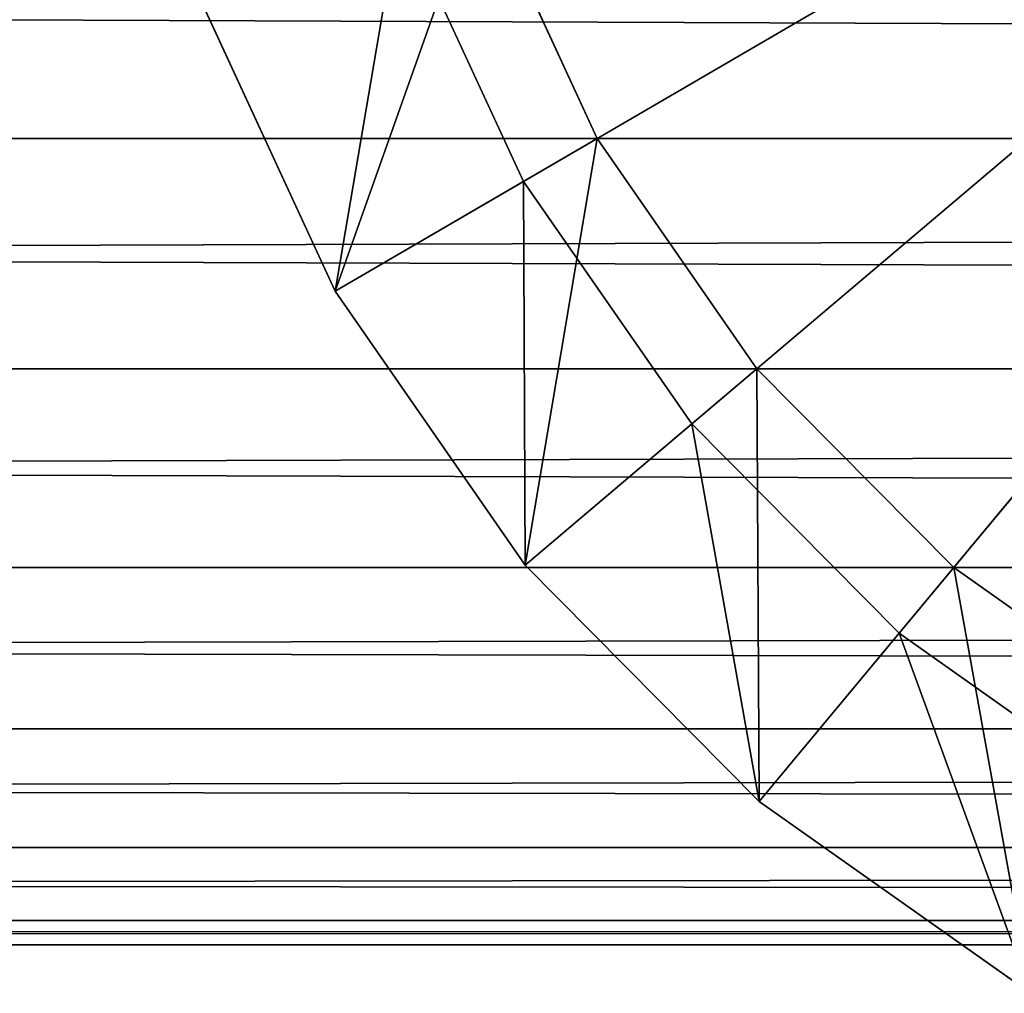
# Model space of a CAD drawing. Extents: x -0.5 to 26.9, y -0.4 to 1.1.
# Tile 55 of 111: x 0.02368 to 0.03349, y -0.39547 to -0.38576. Entities that reach past the tile are written whole.
import ezdxf

# ---------------------------------------------------------------- set-up
doc = ezdxf.new("R2010")
doc.units = 0
doc.layers.get('0').update_dxf_attribs({"color": 13, "linetype": 'CONTINUOUS'})

# ---------------------------------------------------------------- blocks, each defined once
blk = doc.blocks.new('GROUP5_1')
for p, q in [((-0.3353334, -0.3844085, 0.6555372), (0.3353334, -0.3869478, 0.6543648)), ((0.3353334, -0.3869478, 0.6543648), (-0.3353334, -0.3869478, 0.6543648)), ((-0.3353334, -0.3869478, 0.6543648), (0.3353334, -0.3892429, 0.6527734)), ((-0.3353334, -0.3892429, 0.6283888), (0.3353334, -0.3869478, 0.6267974)), ((-0.3353334, -0.3869478, 0.6267974), (0.3353334, -0.3869478, 0.6267974)), ((0.3353334, -0.3892429, 0.6527734), (-0.3353334, -0.3892429, 0.6527734)), ((-0.3353334, -0.3892429, 0.6527734), (0.3353334, -0.391224, 0.6508117)), ((-0.3353334, -0.391224, 0.6303505), (0.3353334, -0.3892429, 0.6283888)), ((-0.3353334, -0.3892429, 0.6283888), (0.3353334, -0.3892429, 0.6283888)), ((-0.3353334, -0.391224, 0.6508117), (0.3353334, -0.391224, 0.6508117)), ((-0.3353334, -0.391224, 0.6508117), (0.3353334, -0.3928311, 0.6485391)), ((-0.3353334, -0.3928311, 0.6326231), (0.3353334, -0.391224, 0.6303505)), ((-0.3353334, -0.391224, 0.6303505), (0.3353334, -0.391224, 0.6303505)), ((-0.3353334, -0.3928311, 0.6485391), (0.3353334, -0.3928311, 0.6485391)), ((-0.3353334, -0.3928311, 0.6485391), (0.3353334, -0.3940152, 0.6460247)), ((-0.3353334, -0.3940152, 0.6351375), (0.3353334, -0.3928311, 0.6326231)), ((-0.3353334, -0.3928311, 0.6326231), (0.3353334, -0.3928311, 0.6326231)), ((-0.3353334, -0.3940152, 0.6460247), (0.3353334, -0.3940152, 0.6460247)), ((-0.3353334, -0.3940152, 0.6460247), (0.3353334, -0.3947403, 0.6433449)), ((-0.3353334, -0.3947403, 0.6378173), (0.3353334, -0.3940152, 0.6351375)), ((-0.3353334, -0.3940152, 0.6351375), (0.3353334, -0.3940152, 0.6351375)), ((-0.3353334, -0.3947403, 0.6433449), (0.3353334, -0.3947403, 0.6433449)), ((-0.3353334, -0.3947403, 0.6433449), (0.3353334, -0.3949845, 0.6405811)), ((-0.3353334, -0.3949845, 0.6405811), (0.3353334, -0.3947403, 0.6378173)), ((-0.3353334, -0.3947403, 0.6378173), (0.3353334, -0.3947403, 0.6378173)), ((-0.3353334, -0.3949845, 0.6405811), (0.3353334, -0.3949845, 0.6405811))]:
    blk.add_line(p, q)
at = {"color": 7}
mesh = blk.add_polyface(dxfattribs=at)
corners = [(0.3353334, -0.3844085, 0.6555372), (-0.3353334, -0.3844085, 0.6555372), (0.3353334, -0.3869478, 0.6543648)]
mesh.append_faces([[corners[k] for k in face] for face in [(0, 1, 2)]], dxfattribs={"color": 7})
mesh = blk.add_polyface(dxfattribs=at)
corners = [(0.3353334, -0.3869478, 0.6543648), (-0.3353334, -0.3844085, 0.6555372), (-0.3353334, -0.3869478, 0.6543648)]
mesh.append_faces([[corners[k] for k in face] for face in [(0, 1, 2)]], dxfattribs={"color": 7})
mesh = blk.add_polyface(dxfattribs=at)
corners = [(0.3353334, -0.3869478, 0.6267974), (-0.3353334, -0.3869478, 0.6267974), (0.3353334, -0.3844085, 0.625625)]
mesh.append_faces([[corners[k] for k in face] for face in [(0, 1, 2)]], dxfattribs={"color": 7})
mesh = blk.add_polyface(dxfattribs=at)
corners = [(0.3353334, -0.3844085, 0.625625), (-0.3353334, -0.3869478, 0.6267974), (-0.3353334, -0.3844085, 0.625625)]
mesh.append_faces([[corners[k] for k in face] for face in [(0, 1, 2)]], dxfattribs={"color": 7})
mesh = blk.add_polyface(dxfattribs=at)
corners = [(0.3353334, -0.3869478, 0.6543648), (-0.3353334, -0.3869478, 0.6543648), (0.3353334, -0.3892429, 0.6527734)]
mesh.append_faces([[corners[k] for k in face] for face in [(0, 1, 2)]], dxfattribs={"color": 7})
mesh = blk.add_polyface(dxfattribs=at)
corners = [(0.3353334, -0.3892429, 0.6527734), (-0.3353334, -0.3869478, 0.6543648), (-0.3353334, -0.3892429, 0.6527734)]
mesh.append_faces([[corners[k] for k in face] for face in [(0, 1, 2)]], dxfattribs={"color": 7})
mesh = blk.add_polyface(dxfattribs=at)
corners = [(0.3353334, -0.3892429, 0.6283888), (-0.3353334, -0.3892429, 0.6283888), (0.3353334, -0.3869478, 0.6267974)]
mesh.append_faces([[corners[k] for k in face] for face in [(0, 1, 2)]], dxfattribs={"color": 7})
mesh = blk.add_polyface(dxfattribs=at)
corners = [(0.3353334, -0.3869478, 0.6267974), (-0.3353334, -0.3892429, 0.6283888), (-0.3353334, -0.3869478, 0.6267974)]
mesh.append_faces([[corners[k] for k in face] for face in [(0, 1, 2)]], dxfattribs={"color": 7})
mesh = blk.add_polyface(dxfattribs=at)
corners = [(0.3353334, -0.3892429, 0.6527734), (-0.3353334, -0.3892429, 0.6527734), (0.3353334, -0.391224, 0.6508117)]
mesh.append_faces([[corners[k] for k in face] for face in [(0, 1, 2)]], dxfattribs={"color": 7})
mesh = blk.add_polyface(dxfattribs=at)
corners = [(0.3353334, -0.391224, 0.6508117), (-0.3353334, -0.3892429, 0.6527734), (-0.3353334, -0.391224, 0.6508117)]
mesh.append_faces([[corners[k] for k in face] for face in [(0, 1, 2)]], dxfattribs={"color": 7})
mesh = blk.add_polyface(dxfattribs=at)
corners = [(0.3353334, -0.391224, 0.6303505), (-0.3353334, -0.391224, 0.6303505), (0.3353334, -0.3892429, 0.6283888)]
mesh.append_faces([[corners[k] for k in face] for face in [(0, 1, 2)]], dxfattribs={"color": 7})
mesh = blk.add_polyface(dxfattribs=at)
corners = [(0.3353334, -0.3892429, 0.6283888), (-0.3353334, -0.391224, 0.6303505), (-0.3353334, -0.3892429, 0.6283888)]
mesh.append_faces([[corners[k] for k in face] for face in [(0, 1, 2)]], dxfattribs={"color": 7})
mesh = blk.add_polyface(dxfattribs=at)
corners = [(-0.3353334, -0.391224, 0.6508117), (0.3353334, -0.3928311, 0.6485391), (0.3353334, -0.391224, 0.6508117)]
mesh.append_faces([[corners[k] for k in face] for face in [(0, 1, 2)]], dxfattribs={"color": 7})
mesh = blk.add_polyface(dxfattribs=at)
corners = [(-0.3353334, -0.391224, 0.6508117), (-0.3353334, -0.3928311, 0.6485391), (0.3353334, -0.3928311, 0.6485391)]
mesh.append_faces([[corners[k] for k in face] for face in [(0, 1, 2)]], dxfattribs={"color": 7})
mesh = blk.add_polyface(dxfattribs=at)
corners = [(-0.3353334, -0.3928311, 0.6326231), (0.3353334, -0.391224, 0.6303505), (0.3353334, -0.3928311, 0.6326231)]
mesh.append_faces([[corners[k] for k in face] for face in [(0, 1, 2)]], dxfattribs={"color": 7})
mesh = blk.add_polyface(dxfattribs=at)
corners = [(-0.3353334, -0.3928311, 0.6326231), (-0.3353334, -0.391224, 0.6303505), (0.3353334, -0.391224, 0.6303505)]
mesh.append_faces([[corners[k] for k in face] for face in [(0, 1, 2)]], dxfattribs={"color": 7})
mesh = blk.add_polyface(dxfattribs=at)
corners = [(-0.3353334, -0.3928311, 0.6485391), (0.3353334, -0.3940152, 0.6460247), (0.3353334, -0.3928311, 0.6485391)]
mesh.append_faces([[corners[k] for k in face] for face in [(0, 1, 2)]], dxfattribs={"color": 7})
mesh = blk.add_polyface(dxfattribs=at)
corners = [(-0.3353334, -0.3928311, 0.6485391), (-0.3353334, -0.3940152, 0.6460247), (0.3353334, -0.3940152, 0.6460247)]
mesh.append_faces([[corners[k] for k in face] for face in [(0, 1, 2)]], dxfattribs={"color": 7})
mesh = blk.add_polyface(dxfattribs=at)
corners = [(-0.3353334, -0.3940152, 0.6351375), (0.3353334, -0.3928311, 0.6326231), (0.3353334, -0.3940152, 0.6351375)]
mesh.append_faces([[corners[k] for k in face] for face in [(0, 1, 2)]], dxfattribs={"color": 7})
mesh = blk.add_polyface(dxfattribs=at)
corners = [(-0.3353334, -0.3940152, 0.6351375), (-0.3353334, -0.3928311, 0.6326231), (0.3353334, -0.3928311, 0.6326231)]
mesh.append_faces([[corners[k] for k in face] for face in [(0, 1, 2)]], dxfattribs={"color": 7})
mesh = blk.add_polyface(dxfattribs=at)
corners = [(-0.3353334, -0.3940152, 0.6460247), (0.3353334, -0.3947403, 0.6433449), (0.3353334, -0.3940152, 0.6460247)]
mesh.append_faces([[corners[k] for k in face] for face in [(0, 1, 2)]], dxfattribs={"color": 7})
mesh = blk.add_polyface(dxfattribs=at)
corners = [(-0.3353334, -0.3940152, 0.6460247), (-0.3353334, -0.3947403, 0.6433449), (0.3353334, -0.3947403, 0.6433449)]
mesh.append_faces([[corners[k] for k in face] for face in [(0, 1, 2)]], dxfattribs={"color": 7})
mesh = blk.add_polyface(dxfattribs=at)
corners = [(-0.3353334, -0.3947403, 0.6378173), (0.3353334, -0.3940152, 0.6351375), (0.3353334, -0.3947403, 0.6378173)]
mesh.append_faces([[corners[k] for k in face] for face in [(0, 1, 2)]], dxfattribs={"color": 7})
mesh = blk.add_polyface(dxfattribs=at)
corners = [(-0.3353334, -0.3947403, 0.6378173), (-0.3353334, -0.3940152, 0.6351375), (0.3353334, -0.3940152, 0.6351375)]
mesh.append_faces([[corners[k] for k in face] for face in [(0, 1, 2)]], dxfattribs={"color": 7})
mesh = blk.add_polyface(dxfattribs=at)
corners = [(-0.3353334, -0.3947403, 0.6433449), (0.3353334, -0.3949845, 0.6405811), (0.3353334, -0.3947403, 0.6433449)]
mesh.append_faces([[corners[k] for k in face] for face in [(0, 1, 2)]], dxfattribs={"color": 7})
mesh = blk.add_polyface(dxfattribs=at)
corners = [(-0.3353334, -0.3947403, 0.6433449), (-0.3353334, -0.3949845, 0.6405811), (0.3353334, -0.3949845, 0.6405811)]
mesh.append_faces([[corners[k] for k in face] for face in [(0, 1, 2)]], dxfattribs={"color": 7})
mesh = blk.add_polyface(dxfattribs=at)
corners = [(-0.3353334, -0.3949845, 0.6405811), (0.3353334, -0.3947403, 0.6378173), (0.3353334, -0.3949845, 0.6405811)]
mesh.append_faces([[corners[k] for k in face] for face in [(0, 1, 2)]], dxfattribs={"color": 7})
mesh = blk.add_polyface(dxfattribs=at)
corners = [(-0.3353334, -0.3949845, 0.6405811), (-0.3353334, -0.3947403, 0.6378173), (0.3353334, -0.3947403, 0.6378173)]
mesh.append_faces([[corners[k] for k in face] for face in [(0, 1, 2)]], dxfattribs={"color": 7})
blk = doc.blocks.new('GROUP6_1')
for p, q in [((0.0432179, -0.378911, 0.8651903), (0.0287003, -0.3873757, 0.8651903)), ((0.0432179, -0.378911, 1.6560476), (0.0287003, -0.3873757, 1.6560476)), ((0.0432179, -0.378911, 0.8651903), (0.0303763, -0.389793, 0.8651903)), ((0.0432179, -0.378911, 1.6560476), (0.0303763, -0.389793, 1.6560476)), ((0.0432179, -0.378911, 0.8651903), (0.0324425, -0.3918797, 0.8651903)), ((0.0432179, -0.378911, 1.6560476), (0.0324425, -0.3918797, 1.6560476)), ((0.0294342, -0.3869478, 0.9252856), (0.0282618, -0.3844085, 0.9252856)), ((0.0282618, -0.3844085, 1.5959524), (0.0294342, -0.3869478, 1.5959524)), ((0.0282618, -0.3844085, 0.9252856), (0.0294342, -0.3869478, 1.5959524)), ((0.0287003, -0.3873757, 0.8651903), (0.0274654, -0.3847012, 0.8651903)), ((0.0274654, -0.3847012, 1.6560476), (0.0287003, -0.3873757, 1.6560476)), ((0.0268237, -0.3884699, 0.9230435), (0.0254291, -0.3854497, 0.9230435)), ((0.0254291, -0.3854497, 0.8674324), (0.0268237, -0.3884699, 0.8674324)), ((0.0254291, -0.3854497, 1.5981945), (0.0268237, -0.3884699, 1.5981945)), ((0.0268237, -0.3884699, 1.6538056), (0.0254291, -0.3854497, 1.6538056)), ((0.0268237, -0.3884699, 0.9230435), (0.0294342, -0.3869478, 0.9252856)), ((0.0268237, -0.3884699, 1.5981945), (0.0294342, -0.3869478, 1.5959524)), ((0.0310255, -0.3892429, 0.9252856), (0.0294342, -0.3869478, 0.9252856)), ((0.0294342, -0.3869478, 1.5959524), (0.0310255, -0.3892429, 1.5959524)), ((0.0294342, -0.3869478, 1.5959524), (0.0294342, -0.3869478, 0.9252856)), ((0.0294342, -0.3869478, 0.9252856), (0.0310255, -0.3892429, 1.5959524)), ((0.0287003, -0.3873757, 0.8651903), (0.0268237, -0.3884699, 0.8674324)), ((0.0287003, -0.3873757, 1.6560476), (0.0268237, -0.3884699, 1.6538056)), ((0.0303763, -0.389793, 0.8651903), (0.0287003, -0.3873757, 0.8651903)), ((0.0287003, -0.3873757, 1.6560476), (0.0303763, -0.389793, 1.6560476)), ((0.0268237, -0.3884699, 0.8674324), (0.0268237, -0.3884699, 0.9230435)), ((0.0287164, -0.3911997, 0.9230435), (0.0268237, -0.3884699, 0.9230435)), ((0.0268237, -0.3884699, 0.8674324), (0.0287164, -0.3911997, 0.8674324)), ((0.0268237, -0.3884699, 1.6538056), (0.0268237, -0.3884699, 1.5981945)), ((0.0268237, -0.3884699, 1.5981945), (0.0287164, -0.3911997, 1.5981945)), ((0.0287164, -0.3911997, 1.6538056), (0.0268237, -0.3884699, 1.6538056)), ((0.0287164, -0.3911997, 0.9230435), (0.0310255, -0.3892429, 0.9252856)), ((0.0287164, -0.3911997, 1.5981945), (0.0310255, -0.3892429, 1.5959524)), ((0.0329873, -0.391224, 0.9252856), (0.0310255, -0.3892429, 0.9252856)), ((0.0310255, -0.3892429, 1.5959524), (0.0329873, -0.391224, 1.5959524)), ((0.0310255, -0.3892429, 1.5959524), (0.0310255, -0.3892429, 0.9252856)), ((0.0310255, -0.3892429, 0.9252856), (0.0329873, -0.391224, 1.5959524)), ((0.0303763, -0.389793, 0.8651903), (0.0287164, -0.3911997, 0.8674324)), ((0.0303763, -0.389793, 1.6560476), (0.0287164, -0.3911997, 1.6538056)), ((0.0324425, -0.3918797, 0.8651903), (0.0303763, -0.389793, 0.8651903)), ((0.0303763, -0.389793, 1.6560476), (0.0324425, -0.3918797, 1.6560476)), ((0.0287164, -0.3911997, 0.8674324), (0.0287164, -0.3911997, 0.9230435)), ((0.0310496, -0.3935561, 0.9230435), (0.0287164, -0.3911997, 0.9230435)), ((0.0287164, -0.3911997, 0.8674324), (0.0310496, -0.3935561, 0.8674324)), ((0.0287164, -0.3911997, 1.6538056), (0.0287164, -0.3911997, 1.5981945)), ((0.0287164, -0.3911997, 1.5981945), (0.0310496, -0.3935561, 1.5981945)), ((0.0310496, -0.3935561, 1.6538056), (0.0287164, -0.3911997, 1.6538056)), ((0.0310496, -0.3935561, 0.9230435), (0.0329873, -0.391224, 0.9252856)), ((0.0310496, -0.3935561, 1.5981945), (0.0329873, -0.391224, 1.5959524)), ((0.0352599, -0.3928311, 0.9252856), (0.0329873, -0.391224, 0.9252856)), ((0.0329873, -0.391224, 1.5959524), (0.0352599, -0.3928311, 1.5959524)), ((0.0329873, -0.391224, 0.9252856), (0.0329873, -0.391224, 1.5959524)), ((0.0329873, -0.391224, 0.9252856), (0.0352599, -0.3928311, 1.5959524)), ((0.0324425, -0.3918797, 0.8651903), (0.0310496, -0.3935561, 0.8674324)), ((0.0324425, -0.3918797, 1.6560476), (0.0310496, -0.3935561, 1.6538056)), ((0.0348361, -0.3935723, 0.8651903), (0.0324425, -0.3918797, 0.8651903)), ((0.0324425, -0.3918797, 1.6560476), (0.0348361, -0.3935723, 1.6560476)), ((0.0310496, -0.3935561, 0.8674324), (0.0310496, -0.3935561, 0.9230435)), ((0.0337527, -0.3954675, 0.9230435), (0.0310496, -0.3935561, 0.9230435)), ((0.0310496, -0.3935561, 0.8674324), (0.0337527, -0.3954675, 0.8674324)), ((0.0310496, -0.3935561, 1.6538056), (0.0310496, -0.3935561, 1.5981945)), ((0.0310496, -0.3935561, 1.5981945), (0.0337527, -0.3954675, 1.5981945)), ((0.0337527, -0.3954675, 1.6538056), (0.0310496, -0.3935561, 1.6538056))]:
    blk.add_line(p, q)
at = {"color": 7}
mesh = blk.add_polyface(dxfattribs=at)
corners = [(0.0432179, -0.378911, 0.8651903), (0.0287003, -0.3873757, 0.8651903), (0.0274654, -0.3847012, 0.8651903)]
mesh.append_faces([[corners[k] for k in face] for face in [(0, 1, 2)]], dxfattribs={"color": 7})
mesh = blk.add_polyface(dxfattribs=at)
corners = [(0.0432179, -0.378911, 1.6560476), (0.0274654, -0.3847012, 1.6560476), (0.0287003, -0.3873757, 1.6560476)]
mesh.append_faces([[corners[k] for k in face] for face in [(0, 1, 2)]], dxfattribs={"color": 7})
mesh = blk.add_polyface(dxfattribs=at)
corners = [(0.0432179, -0.378911, 0.8651903), (0.0303763, -0.389793, 0.8651903), (0.0287003, -0.3873757, 0.8651903)]
mesh.append_faces([[corners[k] for k in face] for face in [(0, 1, 2)]], dxfattribs={"color": 7})
mesh = blk.add_polyface(dxfattribs=at)
corners = [(0.0432179, -0.378911, 1.6560476), (0.0287003, -0.3873757, 1.6560476), (0.0303763, -0.389793, 1.6560476)]
mesh.append_faces([[corners[k] for k in face] for face in [(0, 1, 2)]], dxfattribs={"color": 7})
mesh = blk.add_polyface(dxfattribs=at)
corners = [(0.0432179, -0.378911, 0.8651903), (0.0324425, -0.3918797, 0.8651903), (0.0303763, -0.389793, 0.8651903)]
mesh.append_faces([[corners[k] for k in face] for face in [(0, 1, 2)]], dxfattribs={"color": 7})
mesh = blk.add_polyface(dxfattribs=at)
corners = [(0.0432179, -0.378911, 1.6560476), (0.0303763, -0.389793, 1.6560476), (0.0324425, -0.3918797, 1.6560476)]
mesh.append_faces([[corners[k] for k in face] for face in [(0, 1, 2)]], dxfattribs={"color": 7})
mesh = blk.add_polyface(dxfattribs=at)
corners = [(0.0432179, -0.378911, 0.8651903), (0.0348361, -0.3935723, 0.8651903), (0.0324425, -0.3918797, 0.8651903)]
mesh.append_faces([[corners[k] for k in face] for face in [(0, 1, 2)]], dxfattribs={"color": 7})
mesh = blk.add_polyface(dxfattribs=at)
corners = [(0.0432179, -0.378911, 1.6560476), (0.0324425, -0.3918797, 1.6560476), (0.0348361, -0.3935723, 1.6560476)]
mesh.append_faces([[corners[k] for k in face] for face in [(0, 1, 2)]], dxfattribs={"color": 7})
mesh = blk.add_polyface(dxfattribs=at)
corners = [(0.0268237, -0.3884699, 0.9230435), (0.0282618, -0.3844085, 0.9252856), (0.0254291, -0.3854497, 0.9230435), (0.0294342, -0.3869478, 0.9252856)]
mesh.append_faces([[corners[k] for k in face] for face in [(0, 1, 2), (1, 0, 3)]], dxfattribs={"vtx0": -1, "color": 7})
mesh = blk.add_polyface(dxfattribs=at)
corners = [(0.0282618, -0.3844085, 1.5959524), (0.0268237, -0.3884699, 1.5981945), (0.0254291, -0.3854497, 1.5981945), (0.0294342, -0.3869478, 1.5959524)]
mesh.append_faces([[corners[k] for k in face] for face in [(0, 1, 2), (1, 0, 3)]], dxfattribs={"vtx0": -1, "color": 7})
mesh = blk.add_polyface(dxfattribs=at)
corners = [(0.0282618, -0.3844085, 0.9252856), (0.0294342, -0.3869478, 1.5959524), (0.0282618, -0.3844085, 1.5959524)]
mesh.append_faces([[corners[k] for k in face] for face in [(0, 1, 2)]], dxfattribs={"color": 7})
mesh = blk.add_polyface(dxfattribs=at)
corners = [(0.0282618, -0.3844085, 0.9252856), (0.0294342, -0.3869478, 0.9252856), (0.0294342, -0.3869478, 1.5959524)]
mesh.append_faces([[corners[k] for k in face] for face in [(0, 1, 2)]], dxfattribs={"color": 7})
mesh = blk.add_polyface(dxfattribs=at)
corners = [(0.0274654, -0.3847012, 0.8651903), (0.0268237, -0.3884699, 0.8674324), (0.0254291, -0.3854497, 0.8674324), (0.0287003, -0.3873757, 0.8651903)]
mesh.append_faces([[corners[k] for k in face] for face in [(0, 1, 2), (1, 0, 3)]], dxfattribs={"vtx0": -1, "color": 7})
mesh = blk.add_polyface(dxfattribs=at)
corners = [(0.0268237, -0.3884699, 1.6538056), (0.0274654, -0.3847012, 1.6560476), (0.0254291, -0.3854497, 1.6538056), (0.0287003, -0.3873757, 1.6560476)]
mesh.append_faces([[corners[k] for k in face] for face in [(0, 1, 2), (1, 0, 3)]], dxfattribs={"vtx0": -1, "color": 7})
mesh = blk.add_polyface(dxfattribs=at)
corners = [(0.0254291, -0.3854497, 0.9230435), (0.0268237, -0.3884699, 0.8674324), (0.0268237, -0.3884699, 0.9230435), (0.0254291, -0.3854497, 0.8674324)]
mesh.append_faces([[corners[k] for k in face] for face in [(0, 1, 2), (1, 0, 3)]], dxfattribs={"vtx0": -1, "color": 7})
mesh = blk.add_polyface(dxfattribs=at)
corners = [(0.0254291, -0.3854497, 1.6538056), (0.0268237, -0.3884699, 1.5981945), (0.0268237, -0.3884699, 1.6538056), (0.0254291, -0.3854497, 1.5981945)]
mesh.append_faces([[corners[k] for k in face] for face in [(0, 1, 2), (1, 0, 3)]], dxfattribs={"vtx0": -1, "color": 7})
mesh = blk.add_polyface(dxfattribs=at)
corners = [(0.0287164, -0.3911997, 0.9230435), (0.0294342, -0.3869478, 0.9252856), (0.0268237, -0.3884699, 0.9230435), (0.0310255, -0.3892429, 0.9252856)]
mesh.append_faces([[corners[k] for k in face] for face in [(0, 1, 2), (1, 0, 3)]], dxfattribs={"vtx0": -1, "color": 7})
mesh = blk.add_polyface(dxfattribs=at)
corners = [(0.0294342, -0.3869478, 1.5959524), (0.0287164, -0.3911997, 1.5981945), (0.0268237, -0.3884699, 1.5981945), (0.0310255, -0.3892429, 1.5959524)]
mesh.append_faces([[corners[k] for k in face] for face in [(0, 1, 2), (1, 0, 3)]], dxfattribs={"vtx0": -1, "color": 7})
mesh = blk.add_polyface(dxfattribs=at)
corners = [(0.0294342, -0.3869478, 0.9252856), (0.0310255, -0.3892429, 1.5959524), (0.0294342, -0.3869478, 1.5959524)]
mesh.append_faces([[corners[k] for k in face] for face in [(0, 1, 2)]], dxfattribs={"color": 7})
mesh = blk.add_polyface(dxfattribs=at)
corners = [(0.0294342, -0.3869478, 0.9252856), (0.0310255, -0.3892429, 0.9252856), (0.0310255, -0.3892429, 1.5959524)]
mesh.append_faces([[corners[k] for k in face] for face in [(0, 1, 2)]], dxfattribs={"color": 7})
mesh = blk.add_polyface(dxfattribs=at)
corners = [(0.0287003, -0.3873757, 0.8651903), (0.0287164, -0.3911997, 0.8674324), (0.0268237, -0.3884699, 0.8674324), (0.0303763, -0.389793, 0.8651903)]
mesh.append_faces([[corners[k] for k in face] for face in [(0, 1, 2), (1, 0, 3)]], dxfattribs={"vtx0": -1, "color": 7})
mesh = blk.add_polyface(dxfattribs=at)
corners = [(0.0287164, -0.3911997, 1.6538056), (0.0287003, -0.3873757, 1.6560476), (0.0268237, -0.3884699, 1.6538056), (0.0303763, -0.389793, 1.6560476)]
mesh.append_faces([[corners[k] for k in face] for face in [(0, 1, 2), (1, 0, 3)]], dxfattribs={"vtx0": -1, "color": 7})
mesh = blk.add_polyface(dxfattribs=at)
corners = [(0.0268237, -0.3884699, 0.9230435), (0.0287164, -0.3911997, 0.8674324), (0.0287164, -0.3911997, 0.9230435), (0.0268237, -0.3884699, 0.8674324)]
mesh.append_faces([[corners[k] for k in face] for face in [(0, 1, 2), (1, 0, 3)]], dxfattribs={"vtx0": -1, "color": 7})
mesh = blk.add_polyface(dxfattribs=at)
corners = [(0.0268237, -0.3884699, 1.6538056), (0.0287164, -0.3911997, 1.5981945), (0.0287164, -0.3911997, 1.6538056), (0.0268237, -0.3884699, 1.5981945)]
mesh.append_faces([[corners[k] for k in face] for face in [(0, 1, 2), (1, 0, 3)]], dxfattribs={"vtx0": -1, "color": 7})
mesh = blk.add_polyface(dxfattribs=at)
corners = [(0.0310496, -0.3935561, 0.9230435), (0.0310255, -0.3892429, 0.9252856), (0.0287164, -0.3911997, 0.9230435), (0.0329873, -0.391224, 0.9252856)]
mesh.append_faces([[corners[k] for k in face] for face in [(0, 1, 2), (1, 0, 3)]], dxfattribs={"vtx0": -1, "color": 7})
mesh = blk.add_polyface(dxfattribs=at)
corners = [(0.0310255, -0.3892429, 1.5959524), (0.0310496, -0.3935561, 1.5981945), (0.0287164, -0.3911997, 1.5981945), (0.0329873, -0.391224, 1.5959524)]
mesh.append_faces([[corners[k] for k in face] for face in [(0, 1, 2), (1, 0, 3)]], dxfattribs={"vtx0": -1, "color": 7})
mesh = blk.add_polyface(dxfattribs=at)
corners = [(0.0310255, -0.3892429, 0.9252856), (0.0329873, -0.391224, 1.5959524), (0.0310255, -0.3892429, 1.5959524)]
mesh.append_faces([[corners[k] for k in face] for face in [(0, 1, 2)]], dxfattribs={"color": 7})
mesh = blk.add_polyface(dxfattribs=at)
corners = [(0.0310255, -0.3892429, 0.9252856), (0.0329873, -0.391224, 0.9252856), (0.0329873, -0.391224, 1.5959524)]
mesh.append_faces([[corners[k] for k in face] for face in [(0, 1, 2)]], dxfattribs={"color": 7})
mesh = blk.add_polyface(dxfattribs=at)
corners = [(0.0303763, -0.389793, 0.8651903), (0.0310496, -0.3935561, 0.8674324), (0.0287164, -0.3911997, 0.8674324), (0.0324425, -0.3918797, 0.8651903)]
mesh.append_faces([[corners[k] for k in face] for face in [(0, 1, 2), (1, 0, 3)]], dxfattribs={"vtx0": -1, "color": 7})
mesh = blk.add_polyface(dxfattribs=at)
corners = [(0.0310496, -0.3935561, 1.6538056), (0.0303763, -0.389793, 1.6560476), (0.0287164, -0.3911997, 1.6538056), (0.0324425, -0.3918797, 1.6560476)]
mesh.append_faces([[corners[k] for k in face] for face in [(0, 1, 2), (1, 0, 3)]], dxfattribs={"vtx0": -1, "color": 7})
mesh = blk.add_polyface(dxfattribs=at)
corners = [(0.0287164, -0.3911997, 0.9230435), (0.0310496, -0.3935561, 0.8674324), (0.0310496, -0.3935561, 0.9230435), (0.0287164, -0.3911997, 0.8674324)]
mesh.append_faces([[corners[k] for k in face] for face in [(0, 1, 2), (1, 0, 3)]], dxfattribs={"vtx0": -1, "color": 7})
mesh = blk.add_polyface(dxfattribs=at)
corners = [(0.0287164, -0.3911997, 1.6538056), (0.0310496, -0.3935561, 1.5981945), (0.0310496, -0.3935561, 1.6538056), (0.0287164, -0.3911997, 1.5981945)]
mesh.append_faces([[corners[k] for k in face] for face in [(0, 1, 2), (1, 0, 3)]], dxfattribs={"vtx0": -1, "color": 7})
mesh = blk.add_polyface(dxfattribs=at)
corners = [(0.0337527, -0.3954675, 0.9230435), (0.0329873, -0.391224, 0.9252856), (0.0310496, -0.3935561, 0.9230435), (0.0352599, -0.3928311, 0.9252856)]
mesh.append_faces([[corners[k] for k in face] for face in [(0, 1, 2), (1, 0, 3)]], dxfattribs={"vtx0": -1, "color": 7})
mesh = blk.add_polyface(dxfattribs=at)
corners = [(0.0329873, -0.391224, 1.5959524), (0.0337527, -0.3954675, 1.5981945), (0.0310496, -0.3935561, 1.5981945), (0.0352599, -0.3928311, 1.5959524)]
mesh.append_faces([[corners[k] for k in face] for face in [(0, 1, 2), (1, 0, 3)]], dxfattribs={"vtx0": -1, "color": 7})
mesh = blk.add_polyface(dxfattribs=at)
corners = [(0.0329873, -0.391224, 1.5959524), (0.0329873, -0.391224, 0.9252856), (0.0352599, -0.3928311, 1.5959524)]
mesh.append_faces([[corners[k] for k in face] for face in [(0, 1, 2)]], dxfattribs={"color": 7})
mesh = blk.add_polyface(dxfattribs=at)
corners = [(0.0352599, -0.3928311, 1.5959524), (0.0329873, -0.391224, 0.9252856), (0.0352599, -0.3928311, 0.9252856)]
mesh.append_faces([[corners[k] for k in face] for face in [(0, 1, 2)]], dxfattribs={"color": 7})
mesh = blk.add_polyface(dxfattribs=at)
corners = [(0.0324425, -0.3918797, 0.8651903), (0.0337527, -0.3954675, 0.8674324), (0.0310496, -0.3935561, 0.8674324), (0.0348361, -0.3935723, 0.8651903)]
mesh.append_faces([[corners[k] for k in face] for face in [(0, 1, 2), (1, 0, 3)]], dxfattribs={"vtx0": -1, "color": 7})
mesh = blk.add_polyface(dxfattribs=at)
corners = [(0.0337527, -0.3954675, 1.6538056), (0.0324425, -0.3918797, 1.6560476), (0.0310496, -0.3935561, 1.6538056), (0.0348361, -0.3935723, 1.6560476)]
mesh.append_faces([[corners[k] for k in face] for face in [(0, 1, 2), (1, 0, 3)]], dxfattribs={"vtx0": -1, "color": 7})
mesh = blk.add_polyface(dxfattribs=at)
corners = [(0.0337527, -0.3954675, 0.9230435), (0.0310496, -0.3935561, 0.8674324), (0.0337527, -0.3954675, 0.8674324), (0.0310496, -0.3935561, 0.9230435)]
mesh.append_faces([[corners[k] for k in face] for face in [(0, 1, 2), (1, 0, 3)]], dxfattribs={"vtx0": -1, "color": 7})
mesh = blk.add_polyface(dxfattribs=at)
corners = [(0.0337527, -0.3954675, 1.6538056), (0.0310496, -0.3935561, 1.5981945), (0.0337527, -0.3954675, 1.5981945), (0.0310496, -0.3935561, 1.6538056)]
mesh.append_faces([[corners[k] for k in face] for face in [(0, 1, 2), (1, 0, 3)]], dxfattribs={"vtx0": -1, "color": 7})
blk = doc.blocks.new('GROUP0_1')
at = {"color": 7}
for name in ['GROUP5_1', 'GROUP6_1']:
    blk.add_blockref(name, (0, 0), dxfattribs=at)

msp = doc.modelspace()

# ---------------------------------------------------------------- block references
at = {"color": 7}
msp.add_blockref('GROUP0_1', (0, 0), dxfattribs=at)

doc.saveas('drawing.dxf')
